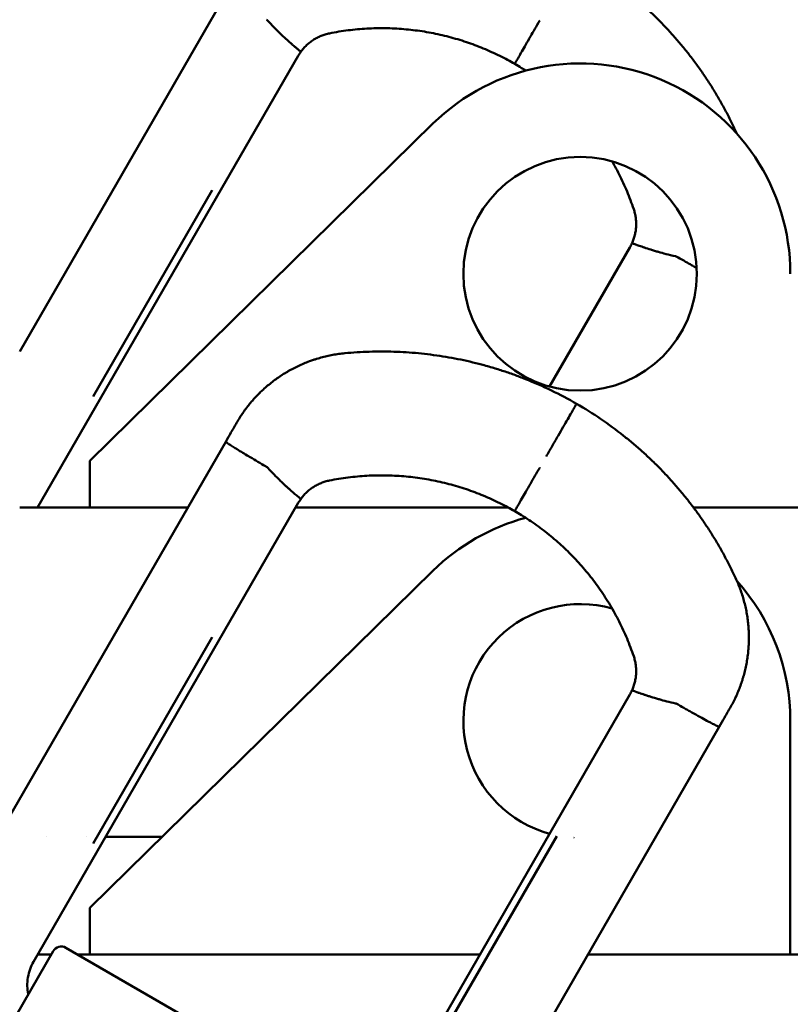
# Model space of a CAD drawing. Header units: millimetres. Extents: x -428974 to 63075, y -12164 to 49045.
# Tile 60 of 131: x 52984 to 53149, y 18058 to 18269. Entities that reach past the tile are written whole.
import ezdxf

# ---------------------------------------------------------------- set-up
doc = ezdxf.new("R2010")
doc.units = ezdxf.units.MM
doc.header["$LTSCALE"] = 75
doc.layers.add('Dimension (ISO)', color=7, linetype='Continuous', lineweight=25)
doc.layers.add('Visible (ISO)', color=7, linetype='Continuous', lineweight=50)
doc.styles.add('Note Text (ISO)', font='tahoma.ttf')
doc.dimstyles.new('Default (ISO)', dxfattribs={"dimscale": 75, "dimtxt": 2, "dimasz": 2.5, "dimexe": 3.175, "dimexo": 0, "dimgap": 0.762, "dimtad": 1, "dimrnd": 1e-08, "dimtxsty": 'Note Text (ISO)', "dimcen": 0.09, "dimdle": 10, "dimclrd": 256, "dimclre": 256, "dimclrt": 256, "dimazin": 2, "dimtfac": 1, "dimtmove": 0, "dimatfit": 3, "dimfxl": 1, "dimtolj": 1, "dimtzin": 0, "dimlwd": -1, "dimlwe": -1, "dimarcsym": 0})

# ---------------------------------------------------------------- blocks, each defined once
blk = doc.blocks.new('*D13')
at = {"layer": 'Defpoints', "color": 0, "transparency": 16777216}
for p in [(50855.16, 18113.98), (56763.04, 15403.44)]:
    blk.add_point(p, dxfattribs=at)
at = {"layer": 'Dimension (ISO)', "transparency": 16777216}
for p, q in [((50855.16, 18113.98), (47047.22, 19861.06)), ((56592.62, 15481.63), (51025.58, 18035.79))]:
    blk.add_line(p, q, dxfattribs=at)
for points in [[(51038.61, 18064.19), (51012.55, 18007.38), (50855.16, 18113.98)], [(56605.65, 15510.03), (56579.59, 15453.23), (56763.04, 15403.44)]]:
    blk.add_solid(points, dxfattribs=at)
at = {"layer": 'Dimension (ISO)', "transparency": 16777216, "insert": (47312.2, 20301.55), "char_height": 150, "attachment_point": 1, "rotation": 335.3543, "style": 'Note Text (ISO)'}
blk.add_mtext('\\A1;\\fTahoma|b0|i0;\\H149.0446;∅6500\\P\\fTahoma|b0|i0;\\H149.0446;Up to Ø7000mm tower section', dxfattribs=at)

msp = doc.modelspace()

# ---------------------------------------------------------------- linework, layer by layer
at = {"layer": 'Visible (ISO)'}
for p, q in [((53028.2034, 18273.9836), (52984.0992, 18197.5928)), ((53043.7374, 18260.8892), (52987.9445, 18164.253)), ((52999.0992, 18174.253), (53072.5787, 18246.3694)), ((53025.3166, 18232.141), (52999.8325, 18188.0002)), ((53025.3296, 18232.1634), (53025.3166, 18232.141)), ((53097.5653, 18190.122), (53114.7515, 18219.8892)), ((53124.8268, 18217.8907), (53125.0654, 18217.7529)), ((52964.0034, 18067.1119), (53028.2034, 18178.3096)), ((52999.0992, 18164.253), (52999.0992, 18174.253)), ((53036.969, 18172.9414), (53036.7303, 18173.0792)), ((53020.0878, 18164.253), (52984.0992, 18164.253)), ((52987.0739, 18067.0712), (53043.7374, 18165.2152)), ((53088.7064, 18164.253), (53043.1819, 18164.253)), ((54489.8414, 18164.253), (53128.357, 18164.253)), ((52999.0992, 18078.5791), (53072.5787, 18150.6954)), ((53025.3166, 18136.467), (52999.8325, 18092.3263)), ((53025.3296, 18136.4895), (53025.3166, 18136.467)), ((53114.7515, 18124.2152), (53058.0879, 18026.0712)), ((53125.0654, 18122.079), (53124.8268, 18122.2167)), ((53149.0992, 18118.5791), (53149.0992, 18068.5791)), ((53133.8585, 18117.3096), (53069.6585, 18006.1119)), ((52989.8001, 18093.753), (52989.7998, 18093.753)), ((52998.3091, 18093.753), (52998.3091, 18093.753)), ((53014.56, 18093.753), (53002.4787, 18093.753)), ((53073.5802, 18049.748), (53099.0781, 18093.9109)), ((52999.0992, 18068.5791), (52999.0992, 18078.5791)), ((52977.2572, 18045.0682), (52991.2572, 18069.3169)), ((53057.2091, 18033.5489), (52993.9892, 18070.0489)), ((52987.9445, 18068.5791), (52990.8312, 18068.5791)), ((52996.5351, 18068.5791), (53082.6299, 18068.5791)), ((53105.7239, 18068.5791), (54512.4744, 18068.5791))]:
    msp.add_line(p, q, dxfattribs=at)
msp.add_circle((53104.0992, 18214.253), 25, dxfattribs=at)
for centre, radius, start, end in [((53052.3976, 18255.8892), 10, 144.412733, 150.000171), ((53104.0992, 18214.253), 45, 0, 134.463569), ((53106.0912, 18224.8892), 10, 329.999829, 335.587267), ((53052.3976, 18160.2153), 10, 144.412733, 150.000171), ((53104.0992, 18118.5791), 45, 105.012247, 134.463569), ((53104.0992, 18118.5791), 45, 0, 41.817601), ((53104.0992, 18118.5791), 25, 74.113269, 254.849631), ((53106.0912, 18129.2153), 10, 329.999829, 335.587267), ((53104.1076, 18118.5795), 24.9916, 2.830228, 2.830317), ((53104.0995, 18118.5845), 25.0054, 266.882614, 266.882651), ((52992.9892, 18068.3169), 2, 60, 150.000017)]:
    msp.add_arc(centre, radius, start, end, dxfattribs=at)
for centre, major_axis, ratio, start_param, end_param in [((52987.648, 18208.8624), (-49.4664, -59.6519), 0.11564205, 3.12430599, 3.16128366), ((53095.9566, 18140.4666), (-28.7098, -77.4995), 0.11197994, 3.12251463, 3.15832103), ((52987.648, 18113.1885), (49.4664, 59.6519), 0.11564205, 6.26589864, 6.30287631), ((53095.9567, 18044.7928), (28.7098, 77.4993), 0.11198004, 6.2641073, 6.2999137)]:
    msp.add_ellipse(centre, major_axis=major_axis, ratio=ratio, start_param=start_param, end_param=end_param, dxfattribs=at)
for points, knots in [([(53137.5089, 18244.5398), (53137.1423, 18245.3408), (53136.7646, 18246.1328), (53136.3761, 18246.9155), (53135.9845, 18247.7046), (53135.582, 18248.4842), (53135.1692, 18249.2541), (53134.7529, 18250.0304), (53134.3261, 18250.7969), (53133.8893, 18251.5532), (53133.4489, 18252.316), (53132.9982, 18253.0684), (53132.5379, 18253.8105), (53132.0737, 18254.5589), (53131.5996, 18255.2966), (53131.1164, 18256.0236), (53130.6288, 18256.7569), (53130.1319, 18257.4792), (53129.6262, 18258.1903), (53129.1159, 18258.9077), (53128.5966, 18259.6138), (53128.0689, 18260.3084), (53127.5364, 18261.0093), (53126.9953, 18261.6985), (53126.4462, 18262.3759), (53125.892, 18263.0596), (53125.3297, 18263.7312), (53124.7599, 18264.3906), (53124.1846, 18265.0564), (53123.6016, 18265.7097), (53123.0115, 18266.3506), (53122.4157, 18266.9978), (53121.8127, 18267.6323), (53121.2031, 18268.254), (53120.9285, 18268.534), (53120.6526, 18268.8115), (53120.3754, 18269.0864), (53120.031, 18269.4279), (53119.6847, 18269.7654), (53119.3365, 18270.0988), (53118.7016, 18270.707), (53118.0604, 18271.3018), (53117.4136, 18271.8834), (53116.7601, 18272.4711), (53116.1008, 18273.0453), (53115.4364, 18273.606), (53114.7639, 18274.1736), (53114.0861, 18274.7274), (53113.4037, 18275.2676)], [0.000000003, 0.000000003, 0.000000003, 0.000000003, 0.062612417, 0.062612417, 0.062612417, 0.12573098, 0.12573098, 0.12573098, 0.189370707, 0.189370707, 0.189370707, 0.253546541, 0.253546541, 0.253546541, 0.318274, 0.318274, 0.318274, 0.383569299, 0.383569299, 0.383569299, 0.449449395, 0.449449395, 0.449449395, 0.51593204, 0.51593204, 0.51593204, 0.583035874, 0.583035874, 0.583035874, 0.650780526, 0.650780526, 0.650780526, 0.71918672, 0.71918672, 0.71918672, 0.750000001, 0.750000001, 0.750000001, 0.788276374, 0.788276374, 0.788276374, 0.858072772, 0.858072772, 0.858072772, 0.928600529, 0.928600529, 0.928600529, 1, 1, 1, 1]), ([(53044.2653, 18261.7086), (53044.2665, 18261.7103), (53044.2671, 18261.7126), (53044.2665, 18261.716), (53044.2656, 18261.7215), (53044.2617, 18261.7295), (53044.2521, 18261.7424), (53044.2442, 18261.7528), (53044.2326, 18261.7664), (53044.2152, 18261.7845), (53044.2066, 18261.7936), (53044.1965, 18261.8038), (53044.1847, 18261.8153), (53044.1788, 18261.821), (53044.1725, 18261.8271), (53044.1657, 18261.8335), (53044.1623, 18261.8368), (53044.1588, 18261.8401), (53044.1552, 18261.8435), (53044.1516, 18261.8469), (53044.1476, 18261.8506), (53044.144, 18261.854), (53044.0864, 18261.9077), (53044.0154, 18261.9702), (53043.9434, 18262.0327), (53043.9074, 18262.064), (53043.871, 18262.0953), (53043.8355, 18262.1257), (53043.8177, 18262.1409), (53043.8002, 18262.1559), (53043.783, 18262.1706), (53043.7744, 18262.178), (53043.7659, 18262.1853), (53043.7575, 18262.1924), (53043.7533, 18262.196), (53043.7491, 18262.1996), (53043.7449, 18262.2032), (53043.7428, 18262.2049), (53043.7408, 18262.2067), (53043.7387, 18262.2085), (53043.7377, 18262.2093), (53043.7366, 18262.2102), (53043.7356, 18262.2111), (53043.7346, 18262.212), (53043.734, 18262.2124), (53043.7325, 18262.2137), (53043.602, 18262.3251), (53043.4518, 18262.4526), (53043.2867, 18262.5935), (53043.2041, 18262.6639), (53043.1178, 18262.7377), (53043.0283, 18262.8144), (53042.8939, 18262.9296), (53042.7523, 18263.0514), (53042.6053, 18263.1789), (53042.5318, 18263.2426), (53042.4569, 18263.3078), (53042.3809, 18263.3742), (53042.3429, 18263.4074), (53042.3046, 18263.4409), (53042.266, 18263.4747), (53042.2467, 18263.4916), (53042.2274, 18263.5086), (53042.208, 18263.5257), (53042.1886, 18263.5427), (53042.1702, 18263.5589), (53042.1496, 18263.5771), (53041.8191, 18263.8681), (53041.456, 18264.193), (53041.0673, 18264.5495), (53040.6786, 18264.9061), (53040.2634, 18265.2951), (53039.8337, 18265.7103), (53039.7976, 18265.7451), (53039.7614, 18265.7801), (53039.7252, 18265.8153), (53038.8989, 18266.6176), (53038.0407, 18267.4965), (53037.2262, 18268.4065)], [0, 0, 0, 0, 0.02409248, 0.02409248, 0.02409248, 0.0625, 0.0625, 0.0625, 0.09375, 0.09375, 0.09375, 0.109375, 0.109375, 0.109375, 0.1171875, 0.1171875, 0.1171875, 0.12109375, 0.12109375, 0.12109375, 0.125, 0.125, 0.125, 0.1875, 0.1875, 0.1875, 0.21875, 0.21875, 0.21875, 0.234375, 0.234375, 0.234375, 0.2421875, 0.2421875, 0.2421875, 0.24609375, 0.24609375, 0.24609375, 0.24804687, 0.24804687, 0.24804687, 0.24902344, 0.24902344, 0.24902344, 0.25, 0.25, 0.25, 0.33333355, 0.33333355, 0.33333355, 0.375, 0.375, 0.375, 0.4375, 0.4375, 0.4375, 0.46875, 0.46875, 0.46875, 0.484375, 0.484375, 0.484375, 0.4921875, 0.4921875, 0.4921875, 0.5, 0.5, 0.5, 0.625, 0.625, 0.625, 0.75, 0.75, 0.75, 0.76049688, 0.76049688, 0.76049688, 1, 1, 1, 1]), ([(53095.4541, 18268.4651), (53095.448, 18268.4546), (53095.4419, 18268.4441), (53095.4359, 18268.4336), (53094.7479, 18267.242), (53094.078, 18266.0817), (53093.4557, 18265.0039), (53092.7613, 18263.8011), (53092.1386, 18262.7226), (53091.6219, 18261.8276), (53091.1064, 18260.9348), (53090.7061, 18260.2414), (53090.4427, 18259.7852), (53090.3202, 18259.573), (53090.2281, 18259.4134), (53090.1674, 18259.3084), (53090.1382, 18259.2578), (53090.1164, 18259.22), (53090.102, 18259.195), (53090.0949, 18259.1828), (53090.0896, 18259.1736), (53090.0861, 18259.1675), (53090.0844, 18259.1645), (53090.0831, 18259.1623), (53090.0822, 18259.1608), (53090.0818, 18259.16), (53090.0814, 18259.1595), (53090.0812, 18259.1591), (53090.0811, 18259.1589), (53090.081, 18259.1588), (53090.081, 18259.1587), (53090.0809, 18259.1585), (53090.0809, 18259.1585), (53090.0809, 18259.1585)], [-0.104268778, -0.104268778, -0.104268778, -0.104268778, -0.104053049, -0.104053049, -0.104053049, -0.079563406, -0.079563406, -0.079563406, -0.052234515, -0.052234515, -0.052234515, -0.024972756, -0.024972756, -0.024972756, -0.012289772, -0.012289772, -0.012289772, -0.00618042, -0.00618042, -0.00618042, -0.003190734, -0.003190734, -0.003190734, -0.001712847, -0.001712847, -0.001712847, -0.000978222, -0.000978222, -0.000978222, -0.000611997, -0.000611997, -0.000611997, -0.000000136, -0.000000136, -0.000000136, -0.000000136]), ([(53044.2653, 18261.7086), (53044.2705, 18261.7158), (53044.3671, 18261.8504), (53044.5615, 18262.1076), (53044.862, 18262.4685), (53045.1787, 18262.8146), (53045.511, 18263.145), (53045.8579, 18263.4592), (53046.2187, 18263.7564), (53046.5925, 18264.0362), (53046.9788, 18264.298), (53047.377, 18264.5417), (53047.7867, 18264.7669), (53048.2074, 18264.973), (53048.6382, 18265.1596), (53049.0782, 18265.3261), (53049.5263, 18265.472), (53049.9818, 18265.5969), (53050.2892, 18265.6657), (53050.4438, 18265.6965)], [0, 0, 0, 0, 0.00350086, 0.06548302, 0.1274563, 0.18941628, 0.25137328, 0.31331762, 0.37525004, 0.43716672, 0.49906551, 0.56105341, 0.62322543, 0.68557478, 0.74810255, 0.81080819, 0.8736922, 0.93675526, 1, 1, 1, 1]), ([(53050.4438, 18265.6965), (53051.1033, 18265.8279), (53051.7649, 18265.9476), (53053.0902, 18266.1632), (53054.4161, 18266.3549), (53056.4102, 18266.5719), (53058.405, 18266.7182), (53060.3982, 18266.7944), (53062.3874, 18266.8009), (53064.3703, 18266.7383), (53066.3445, 18266.6071), (53068.3079, 18266.4082), (53070.258, 18266.1422), (53072.1929, 18265.81), (53074.1102, 18265.4125), (53076.008, 18264.9506), (53077.8843, 18264.4253), (53079.737, 18263.8378), (53081.5642, 18263.1891), (53083.3641, 18262.4803), (53085.1348, 18261.7128), (53086.8745, 18260.8878), (53088.0132, 18260.3), (53089.0826, 18259.7249), (53089.584, 18259.4454), (53090.0809, 18259.1585)], [0.000000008, 0.000000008, 0.000000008, 0.000000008, 0.048709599, 0.048709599, 0.097316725, 0.145815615, 0.194214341, 0.242516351, 0.290726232, 0.338847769, 0.386884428, 0.434839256, 0.482714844, 0.530513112, 0.578236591, 0.625888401, 0.67347137, 0.720987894, 0.768439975, 0.815829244, 0.863157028, 0.910423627, 0.957632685, 0.957632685, 1, 1, 1, 1]), ([(53090.0809, 18259.1585), (53090.5778, 18258.8717), (53091.0706, 18258.5771), (53091.8553, 18258.0919), (53092.15, 18257.9059), (53092.443, 18257.7172)], [0, 0, 0, 0, 0.0423673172, 0.0423673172, 0.0680655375, 0.0680655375, 0.0680655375, 0.0680655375]), ([(53110.9426, 18238.2982), (53111.1401, 18237.9562), (53111.6603, 18237.0333), (53112.4657, 18235.5063), (53113.3364, 18233.7055), (53114.1455, 18231.87), (53114.6424, 18230.626), (53115.1184, 18229.3704), (53115.3455, 18228.7376), (53115.5615, 18228.1007)], [0.728762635, 0.728762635, 0.728762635, 0.728762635, 0.757483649, 0.80578566, 0.854184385, 0.902683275, 0.951290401, 0.951290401, 0.999999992, 0.999999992, 0.999999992, 0.999999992]), ([(53115.5615, 18228.1007), (53115.6121, 18227.9515), (53115.7062, 18227.6509), (53115.8258, 18227.194), (53115.9235, 18226.7329), (53115.9993, 18226.2687), (53116.0531, 18225.8023), (53116.0849, 18225.3349), (53116.0948, 18224.8674), (53116.0829, 18224.4007), (53116.0493, 18223.9353), (53115.9939, 18223.4717), (53115.9169, 18223.0106), (53115.8183, 18222.5531), (53115.6982, 18222.1001), (53115.5569, 18221.6528), (53115.3946, 18221.2121), (53115.2691, 18220.9152), (53115.2008, 18220.7642), (53115.1971, 18220.7561)], [0, 0, 0, 0, 0.06324474, 0.1263078, 0.18919181, 0.25189745, 0.31442522, 0.37677457, 0.43894659, 0.50093449, 0.56283328, 0.62474996, 0.68668238, 0.74862672, 0.81058372, 0.8725437, 0.93451698, 0.99649914, 1, 1, 1, 1]), ([(53115.1971, 18220.7561), (53115.1994, 18220.7611), (53115.2073, 18220.7649), (53115.2331, 18220.7618), (53115.246, 18220.7602), (53115.2634, 18220.7569), (53115.2877, 18220.7509), (53115.2998, 18220.7479), (53115.3137, 18220.7442), (53115.3295, 18220.7397), (53115.3375, 18220.7375), (53115.3459, 18220.7351), (53115.3549, 18220.7324), (53115.3594, 18220.7311), (53115.3641, 18220.7297), (53115.3689, 18220.7283), (53115.3736, 18220.7268), (53115.379, 18220.7252), (53115.3836, 18220.7238), (53115.4585, 18220.7008), (53115.5482, 18220.6705), (53115.6388, 18220.6392), (53115.684, 18220.6236), (53115.7295, 18220.6077), (53115.7737, 18220.5922), (53115.7958, 18220.5844), (53115.8176, 18220.5767), (53115.8388, 18220.5692), (53115.8495, 18220.5655), (53115.86, 18220.5618), (53115.8703, 18220.5581), (53115.8755, 18220.5563), (53115.8807, 18220.5545), (53115.8858, 18220.5526), (53115.8883, 18220.5517), (53115.8909, 18220.5508), (53115.8934, 18220.5499), (53115.8947, 18220.5495), (53115.8959, 18220.549), (53115.8972, 18220.5486), (53115.8985, 18220.5482), (53115.8991, 18220.5479), (53115.901, 18220.5473), (53116.1371, 18220.4635), (53116.4289, 18220.3585), (53116.7628, 18220.2408), (53116.9298, 18220.182), (53117.1073, 18220.12), (53117.2931, 18220.0559), (53117.386, 18220.0238), (53117.4809, 18219.9912), (53117.5777, 18219.9582), (53117.6261, 18219.9417), (53117.6749, 18219.9251), (53117.7242, 18219.9084), (53117.7488, 18219.9), (53117.7735, 18219.8917), (53117.7983, 18219.8833), (53117.8232, 18219.8749), (53117.8488, 18219.8662), (53117.8731, 18219.858), (53118.2615, 18219.7271), (53118.7076, 18219.58), (53119.2106, 18219.4213), (53119.462, 18219.3419), (53119.7275, 18219.2598), (53120.006, 18219.1757), (53120.1452, 18219.1337), (53120.2877, 18219.0912), (53120.4332, 18219.0484), (53120.5059, 18219.027), (53120.5794, 18219.0055), (53120.6536, 18218.9839), (53120.6907, 18218.9731), (53120.728, 18218.9623), (53120.7655, 18218.9515), (53120.7843, 18218.9461), (53120.803, 18218.9407), (53120.8219, 18218.9353), (53120.8313, 18218.9326), (53120.8407, 18218.9299), (53120.8501, 18218.9271), (53120.8549, 18218.9258), (53120.8596, 18218.9244), (53120.8643, 18218.9231), (53120.869, 18218.9217), (53120.8749, 18218.9201), (53120.8785, 18218.919), (53121.3397, 18218.7869), (53121.8805, 18218.6373), (53122.4928, 18218.4809), (53123.1052, 18218.3245), (53123.7893, 18218.1615), (53124.5172, 18218.0091)], [0, 0, 0, 0, 0.0625, 0.0625, 0.0625, 0.09375, 0.09375, 0.09375, 0.109375, 0.109375, 0.109375, 0.1171875, 0.1171875, 0.1171875, 0.12109375, 0.12109375, 0.12109375, 0.125, 0.125, 0.125, 0.1875, 0.1875, 0.1875, 0.21875, 0.21875, 0.21875, 0.234375, 0.234375, 0.234375, 0.2421875, 0.2421875, 0.2421875, 0.24609375, 0.24609375, 0.24609375, 0.248046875, 0.248046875, 0.248046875, 0.249023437, 0.249023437, 0.249023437, 0.25, 0.25, 0.25, 0.375, 0.375, 0.375, 0.4375, 0.4375, 0.4375, 0.46875, 0.46875, 0.46875, 0.484375, 0.484375, 0.484375, 0.4921875, 0.4921875, 0.4921875, 0.5, 0.5, 0.5, 0.625, 0.625, 0.625, 0.6875, 0.6875, 0.6875, 0.71875, 0.71875, 0.71875, 0.734375, 0.734375, 0.734375, 0.7421875, 0.7421875, 0.7421875, 0.74609375, 0.74609375, 0.74609375, 0.748046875, 0.748046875, 0.748046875, 0.749023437, 0.749023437, 0.749023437, 0.75, 0.75, 0.75, 0.875, 0.875, 0.875, 1, 1, 1, 1]), ([(53125.0654, 18217.7529), (53125.5832, 18217.454), (53126.1283, 18217.1415), (53126.6886, 18216.8232), (53127.1088, 18216.5845), (53127.5374, 18216.3426), (53127.9665, 18216.1021), (53128.038, 18216.062), (53128.1095, 18216.022), (53128.181, 18215.982), (53128.2167, 18215.962), (53128.2524, 18215.9421), (53128.2882, 18215.9221), (53128.306, 18215.9121), (53128.3239, 18215.9022), (53128.3417, 18215.8922), (53128.3507, 18215.8872), (53128.3596, 18215.8822), (53128.3685, 18215.8772), (53128.373, 18215.8748), (53128.3774, 18215.8723), (53128.3819, 18215.8698), (53128.3864, 18215.8673), (53128.3917, 18215.8643), (53128.3953, 18215.8623), (53128.6147, 18215.7399), (53128.8404, 18215.6144), (53129.0697, 18215.4874)], [0, 0, 0, 0, 0.125, 0.125, 0.125, 0.21875, 0.21875, 0.21875, 0.234375, 0.234375, 0.234375, 0.2421875, 0.2421875, 0.2421875, 0.24609375, 0.24609375, 0.24609375, 0.248046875, 0.248046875, 0.248046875, 0.249023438, 0.249023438, 0.249023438, 0.25, 0.25, 0.25, 0.310679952, 0.310679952, 0.310679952, 0.310679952]), ([(53092.3703, 18191.7373), (53091.5614, 18192.0581), (53090.7429, 18192.3682), (53089.915, 18192.6668), (53089.0972, 18192.9618), (53088.2704, 18193.2457), (53087.4346, 18193.5178), (53086.6075, 18193.7871), (53085.7718, 18194.045), (53084.9277, 18194.2908), (53084.4646, 18194.4257), (53083.9989, 18194.5569), (53083.5308, 18194.6845), (53083.1543, 18194.787), (53082.7763, 18194.8872), (53082.3967, 18194.9849), (53081.5534, 18195.202), (53080.7025, 18195.407), (53079.8441, 18195.5994), (53078.994, 18195.7899), (53078.1367, 18195.9681), (53077.2725, 18196.1335), (53076.4165, 18196.2973), (53075.5537, 18196.4484), (53074.6845, 18196.5865), (53073.8234, 18196.7234), (53072.956, 18196.8474), (53072.0827, 18196.9581), (53071.2173, 18197.0678), (53070.3462, 18197.1645), (53069.4697, 18197.2476), (53068.601, 18197.3301), (53067.727, 18197.3993), (53066.8482, 18197.4548), (53065.977, 18197.5099), (53065.1011, 18197.5515), (53064.2208, 18197.5794), (53063.3481, 18197.607), (53062.4711, 18197.621), (53061.5903, 18197.6211), (53060.7169, 18197.6212), (53059.8397, 18197.6076), (53058.9593, 18197.58), (53058.0861, 18197.5525), (53057.2097, 18197.5113), (53056.3306, 18197.4559), (53055.4585, 18197.401), (53054.5837, 18197.3321), (53053.7067, 18197.249)], [0, 0, 0, 0, 0.07139293, 0.07139293, 0.07139293, 0.141915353, 0.141915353, 0.141915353, 0.211707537, 0.211707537, 0.211707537, 0.249999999, 0.249999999, 0.249999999, 0.280794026, 0.280794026, 0.280794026, 0.349198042, 0.349198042, 0.349198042, 0.416941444, 0.416941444, 0.416941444, 0.4840449, 0.4840449, 0.4840449, 0.550527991, 0.550527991, 0.550527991, 0.616409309, 0.616409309, 0.616409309, 0.681706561, 0.681706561, 0.681706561, 0.746436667, 0.746436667, 0.746436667, 0.810615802, 0.810615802, 0.810615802, 0.874259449, 0.874259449, 0.874259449, 0.937382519, 0.937382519, 0.937382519, 0.999999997, 0.999999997, 0.999999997, 0.999999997]), ([(53053.7067, 18197.249), (53053.2793, 18197.2085), (53052.8489, 18197.1585), (53052.416, 18197.0985), (53051.9906, 18197.0395), (53051.5628, 18196.9709), (53051.1331, 18196.8922), (53050.7105, 18196.8149), (53050.2861, 18196.7278), (53049.8604, 18196.6306), (53049.4414, 18196.535), (53049.0212, 18196.4296), (53048.6002, 18196.3141), (53048.1857, 18196.2004), (53047.7704, 18196.077), (53047.355, 18195.9434), (53047.2412, 18195.9068), (53047.1274, 18195.8695), (53047.0136, 18195.8314), (53046.7181, 18195.7325), (53046.4224, 18195.6284), (53046.127, 18195.5191), (53045.7237, 18195.3699), (53045.3207, 18195.211), (53044.9186, 18195.0421), (53044.5221, 18194.8756), (53044.1264, 18194.6993), (53043.7321, 18194.5132), (53043.343, 18194.3296), (53042.9553, 18194.1364), (53042.5695, 18193.9335), (53042.3679, 18193.8274), (53042.1668, 18193.7187), (53041.9663, 18193.6073), (53041.7881, 18193.5083), (53041.6104, 18193.4072), (53041.4332, 18193.304), (53041.3359, 18193.2473), (53041.2388, 18193.19), (53041.1418, 18193.132), (53041.005, 18193.0502), (53040.8685, 18192.9671), (53040.7324, 18192.8828), (53040.6644, 18192.8406), (53040.5964, 18192.7981), (53040.5286, 18192.7553), (53040.4946, 18192.7339), (53040.4607, 18192.7124), (53040.4268, 18192.6909), (53040.4014, 18192.6747), (53040.376, 18192.6585), (53040.3507, 18192.6422), (53040.3422, 18192.6368), (53040.3321, 18192.6303), (53040.3253, 18192.6259), (53039.971, 18192.3984), (53039.6114, 18192.157), (53039.2477, 18191.9005), (53038.9027, 18191.6572), (53038.5539, 18191.4004), (53038.2026, 18191.1292), (53037.8676, 18190.8705), (53037.5303, 18190.5988), (53037.1918, 18190.3133), (53036.8677, 18190.0399), (53036.5425, 18189.7538), (53036.2173, 18189.4544), (53035.9854, 18189.2409), (53035.7535, 18189.0207), (53035.522, 18188.7935), (53035.4416, 18188.7146), (53035.3612, 18188.6348), (53035.2809, 18188.5542), (53035.2454, 18188.5185), (53035.2098, 18188.4826), (53035.1743, 18188.4466), (53035.1164, 18188.3879), (53035.0586, 18188.3287), (53035.0008, 18188.2692), (53034.9719, 18188.2394), (53034.943, 18188.2095), (53034.9141, 18188.1794), (53034.8997, 18188.1644), (53034.8853, 18188.1494), (53034.8708, 18188.1343), (53034.8582, 18188.1212), (53034.8456, 18188.108), (53034.833, 18188.0947), (53034.823, 18188.0843), (53034.822, 18188.0832), (53034.8181, 18188.0791), (53034.6979, 18187.953), (53034.5527, 18187.7986), (53034.3843, 18187.6142), (53034.144, 18187.3511), (53033.8564, 18187.0272), (53033.5293, 18186.6363), (53033.2799, 18186.3383), (53033.0076, 18186.0013), (53032.7173, 18185.6223), (53032.4731, 18185.3034), (53032.2161, 18184.9546), (53031.95, 18184.574), (53031.9394, 18184.5588), (53031.9288, 18184.5436), (53031.9181, 18184.5283), (53031.6939, 18184.2063), (53031.4633, 18183.8618), (53031.2288, 18183.4935), (53031.0068, 18183.1448), (53030.7814, 18182.7749), (53030.555, 18182.3827)], [0, 0, 0, 0, 0.04907835, 0.04907835, 0.04907835, 0.09731442, 0.09731442, 0.09731442, 0.1447545, 0.1447545, 0.1447545, 0.19144047, 0.19144047, 0.19144047, 0.23741083, 0.23741083, 0.23741083, 0.25, 0.25, 0.25, 0.28270087, 0.28270087, 0.28270087, 0.32734311, 0.32734311, 0.32734311, 0.37136749, 0.37136749, 0.37136749, 0.41480167, 0.41480167, 0.41480167, 0.4375, 0.4375, 0.4375, 0.45767119, 0.45767119, 0.45767119, 0.46875, 0.46875, 0.46875, 0.484375, 0.484375, 0.484375, 0.4921875, 0.4921875, 0.4921875, 0.49609375, 0.49609375, 0.49609375, 0.49902344, 0.49902344, 0.49902344, 0.5, 0.5, 0.5, 0.55042896, 0.55042896, 0.55042896, 0.59826998, 0.59826998, 0.59826998, 0.64389218, 0.64389218, 0.64389218, 0.68758482, 0.68758482, 0.68758482, 0.71875, 0.71875, 0.71875, 0.72957935, 0.72957935, 0.72957935, 0.734375, 0.734375, 0.734375, 0.7421875, 0.7421875, 0.7421875, 0.74609375, 0.74609375, 0.74609375, 0.74804688, 0.74804688, 0.74804688, 0.74975586, 0.74975586, 0.74975586, 0.75110179, 0.75110179, 0.75110179, 0.79282575, 0.79282575, 0.79282575, 0.85237484, 0.85237484, 0.85237484, 0.89777805, 0.89777805, 0.89777805, 0.93597671, 0.93597671, 0.93597671, 0.9375, 0.9375, 0.9375, 0.96960472, 0.96960472, 0.96960472, 1, 1, 1, 1]), ([(53103.3309, 18186.4343), (53103.3309, 18186.4343), (53103.3311, 18186.4346), (53103.3291, 18186.4311), (53103.3279, 18186.429), (53103.3261, 18186.4259), (53103.3236, 18186.4217), (53103.3187, 18186.4131), (53103.3113, 18186.4002), (53103.3013, 18186.383), (53103.2809, 18186.3476), (53103.25, 18186.294), (53103.2086, 18186.2224), (53103.1221, 18186.0726), (53102.9904, 18185.8445), (53102.8156, 18185.5417), (53102.4898, 18184.9774), (53102.0187, 18184.1615), (53101.4283, 18183.1388), (53100.8377, 18182.1159), (53100.1388, 18180.9053), (53099.3697, 18179.5733), (53098.9569, 18178.8583), (53098.5272, 18178.1139), (53098.0872, 18177.352), (53097.6735, 18176.6354), (53097.2528, 18175.9067), (53096.8312, 18175.1764)], [0.000000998, 0.000000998, 0.000000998, 0.000000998, 0.003096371, 0.003096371, 0.003096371, 0.004963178, 0.004963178, 0.004963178, 0.008748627, 0.008748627, 0.008748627, 0.016518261, 0.016518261, 0.016518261, 0.032762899, 0.032762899, 0.032762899, 0.063042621, 0.063042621, 0.063042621, 0.0933262, 0.0933262, 0.0933262, 0.109580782, 0.109580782, 0.109580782, 0.124868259, 0.124868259, 0.124868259, 0.124868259]), ([(53030.555, 18182.3827), (53030.2411, 18181.8389), (53029.8331, 18181.1323), (53029.331, 18180.2626), (53028.9968, 18179.6839), (53028.621, 18179.0329), (53028.2034, 18178.3096)], [0, 0, 0, 0, 0.60040691, 0.60040691, 0.60040691, 1, 1, 1, 1]), ([(53137.5089, 18148.8659), (53137.1423, 18149.6668), (53136.7646, 18150.4589), (53136.3761, 18151.2416), (53135.9845, 18152.0306), (53135.582, 18152.8102), (53135.1692, 18153.5802), (53134.7529, 18154.3565), (53134.3261, 18155.1229), (53133.8893, 18155.8793), (53133.4489, 18156.642), (53132.9982, 18157.3945), (53132.5379, 18158.1365), (53132.0737, 18158.8849), (53131.5996, 18159.6227), (53131.1164, 18160.3496), (53130.6288, 18161.0829), (53130.1319, 18161.8052), (53129.6262, 18162.5163), (53129.1159, 18163.2338), (53128.5966, 18163.9399), (53128.0689, 18164.6344), (53127.5364, 18165.3354), (53126.9953, 18166.0246), (53126.4462, 18166.7019), (53125.892, 18167.3856), (53125.3297, 18168.0572), (53124.7599, 18168.7167), (53124.1846, 18169.3824), (53123.6016, 18170.0358), (53123.0115, 18170.6767), (53122.4157, 18171.3238), (53121.8127, 18171.9583), (53121.2031, 18172.58), (53120.9285, 18172.8601), (53120.6526, 18173.1375), (53120.3754, 18173.4124), (53120.031, 18173.7539), (53119.6847, 18174.0914), (53119.3365, 18174.4249), (53118.7016, 18175.033), (53118.0604, 18175.6278), (53117.4136, 18176.2095), (53116.7601, 18176.7972), (53116.1008, 18177.3713), (53115.4364, 18177.932), (53114.7639, 18178.4997), (53114.0861, 18179.0535), (53113.4037, 18179.5936)], [0, 0, 0, 0, 0.06261246, 0.06261246, 0.06261246, 0.12573108, 0.12573108, 0.12573108, 0.18937084, 0.18937084, 0.18937084, 0.25354671, 0.25354671, 0.25354671, 0.3182742, 0.3182742, 0.3182742, 0.38356952, 0.38356952, 0.38356952, 0.44944963, 0.44944963, 0.44944963, 0.51593228, 0.51593228, 0.51593228, 0.58303611, 0.58303611, 0.58303611, 0.65078075, 0.65078075, 0.65078075, 0.71918692, 0.71918692, 0.71918692, 0.75, 0.75, 0.75, 0.78827654, 0.78827654, 0.78827654, 0.8580729, 0.8580729, 0.8580729, 0.9286006, 0.9286006, 0.9286006, 1, 1, 1, 1]), ([(53028.2034, 18178.3096), (53028.2024, 18178.3078), (53028.1992, 18178.3062), (53028.2128, 18178.2923), (53028.2229, 18178.282), (53028.2428, 18178.2644), (53028.2919, 18178.2274), (53028.3001, 18178.2212), (53028.3091, 18178.2145), (53028.319, 18178.2071), (53028.324, 18178.2035), (53028.3292, 18178.1996), (53028.3347, 18178.1956), (53028.3375, 18178.1936), (53028.3403, 18178.1916), (53028.3431, 18178.1895), (53028.3446, 18178.1884), (53028.346, 18178.1874), (53028.3475, 18178.1863), (53028.3482, 18178.1858), (53028.349, 18178.1852), (53028.3497, 18178.1847), (53028.3504, 18178.1842), (53028.3515, 18178.1834), (53028.3519, 18178.1831), (53028.428, 18178.1279), (53028.5347, 18178.054), (53028.6734, 18177.961), (53028.6965, 18177.9455), (53028.7205, 18177.9295), (53028.7454, 18177.913), (53028.7579, 18177.9047), (53028.7706, 18177.8963), (53028.7835, 18177.8878), (53028.7899, 18177.8835), (53028.7964, 18177.8792), (53028.803, 18177.8749), (53028.8063, 18177.8727), (53028.8095, 18177.8705), (53028.8129, 18177.8683), (53028.8153, 18177.8667), (53028.8178, 18177.8651), (53028.8203, 18177.8634), (53028.8262, 18177.8596), (53028.8264, 18177.8594), (53028.8288, 18177.8578), (53028.9042, 18177.8082), (53029.0672, 18177.7005), (53029.4274, 18177.4707), (53029.4538, 18177.4538), (53029.4814, 18177.4363), (53029.5101, 18177.418), (53029.5245, 18177.4089), (53029.5391, 18177.3996), (53029.5541, 18177.3901), (53029.5615, 18177.3853), (53029.5691, 18177.3805), (53029.5767, 18177.3757), (53029.5805, 18177.3733), (53029.5844, 18177.3708), (53029.5882, 18177.3684), (53029.5921, 18177.3659), (53029.5969, 18177.3629), (53029.5998, 18177.361), (53029.8858, 18177.1797), (53030.1702, 18177.0017), (53030.4185, 18176.8475), (53030.4598, 18176.8218), (53030.5003, 18176.7967), (53030.5396, 18176.7723), (53030.5592, 18176.7601), (53030.5786, 18176.7481), (53030.5977, 18176.7363), (53030.6073, 18176.7304), (53030.6168, 18176.7245), (53030.6262, 18176.7187), (53030.6309, 18176.7158), (53030.6356, 18176.7129), (53030.6402, 18176.71), (53030.6426, 18176.7085), (53030.6449, 18176.7071), (53030.6472, 18176.7056), (53030.6495, 18176.7042), (53030.6507, 18176.7035), (53030.6542, 18176.7013), (53031.437, 18176.2169), (53032.2956, 18175.6958), (53033.0909, 18175.2193), (53033.1477, 18175.1853), (53033.2042, 18175.1515), (53033.2604, 18175.1179), (53033.2885, 18175.101), (53033.3166, 18175.0843), (53033.3445, 18175.0676), (53033.3585, 18175.0592), (53033.3724, 18175.0509), (53033.3864, 18175.0426), (53033.3968, 18175.0364), (53033.4072, 18175.0301), (53033.4177, 18175.0239), (53033.4211, 18175.0218), (53033.4237, 18175.0203), (53033.4281, 18175.0177), (53033.9894, 18174.6825), (53034.5578, 18174.3462), (53035.1136, 18174.0201), (53035.6693, 18173.694), (53036.2125, 18173.3782), (53036.7303, 18173.0792)], [0, 0, 0, 0, 0.0625, 0.0625, 0.0625, 0.109375, 0.109375, 0.109375, 0.1171875, 0.1171875, 0.1171875, 0.12109375, 0.12109375, 0.12109375, 0.12304687, 0.12304687, 0.12304687, 0.12402344, 0.12402344, 0.12402344, 0.12451172, 0.12451172, 0.12451172, 0.125, 0.125, 0.125, 0.21875, 0.21875, 0.21875, 0.234375, 0.234375, 0.234375, 0.2421875, 0.2421875, 0.2421875, 0.24609375, 0.24609375, 0.24609375, 0.24804687, 0.24804687, 0.24804687, 0.24951172, 0.24951172, 0.24951172, 0.25294495, 0.25294495, 0.25294495, 0.359375, 0.359375, 0.359375, 0.3671875, 0.3671875, 0.3671875, 0.37109375, 0.37109375, 0.37109375, 0.37304688, 0.37304688, 0.37304688, 0.37402344, 0.37402344, 0.37402344, 0.375, 0.375, 0.375, 0.46875, 0.46875, 0.46875, 0.484375, 0.484375, 0.484375, 0.4921875, 0.4921875, 0.4921875, 0.49609375, 0.49609375, 0.49609375, 0.49804688, 0.49804688, 0.49804688, 0.49902344, 0.49902344, 0.49902344, 0.5, 0.5, 0.5, 0.71875, 0.71875, 0.71875, 0.734375, 0.734375, 0.734375, 0.7421875, 0.7421875, 0.7421875, 0.74609375, 0.74609375, 0.74609375, 0.74902344, 0.74902344, 0.74902344, 0.75, 0.75, 0.75, 0.875, 0.875, 0.875, 1, 1, 1, 1]), ([(53037.2262, 18172.7326), (53037.7222, 18172.1784), (53038.2054, 18171.6675), (53038.647, 18171.2153), (53038.8679, 18170.9893), (53039.0785, 18170.7777), (53039.2768, 18170.5811), (53039.376, 18170.4828), (53039.4721, 18170.3883), (53039.5649, 18170.2975), (53039.6114, 18170.2521), (53039.657, 18170.2076), (53039.7018, 18170.1641), (53039.7242, 18170.1423), (53039.7464, 18170.1208), (53039.7683, 18170.0995), (53039.7793, 18170.0888), (53039.7903, 18170.0783), (53039.8012, 18170.0677), (53039.8066, 18170.0625), (53039.812, 18170.0572), (53039.8175, 18170.052), (53039.8202, 18170.0493), (53039.8229, 18170.0467), (53039.8256, 18170.0441), (53039.8283, 18170.0415), (53039.8301, 18170.0397), (53039.8337, 18170.0363), (53040.2864, 18169.5989), (53040.7137, 18169.1992), (53041.1026, 18168.843), (53041.297, 18168.6649), (53041.482, 18168.4976), (53041.6567, 18168.341), (53041.744, 18168.2627), (53041.8288, 18168.1871), (53041.911, 18168.1141), (53041.952, 18168.0776), (53041.9925, 18168.0418), (53042.0322, 18168.0066), (53042.0521, 18167.9891), (53042.0718, 18167.9716), (53042.0914, 18167.9544), (53042.1109, 18167.9371), (53042.1297, 18167.9205), (53042.1496, 18167.9031), (53042.4666, 18167.6238), (53042.7673, 18167.3634), (53043.0362, 18167.133), (53043.1706, 18167.0178), (53043.2971, 18166.9101), (53043.4138, 18166.8109), (53043.4721, 18166.7613), (53043.528, 18166.7138), (53043.5812, 18166.6686), (53043.6078, 18166.646), (53043.6337, 18166.624), (53043.6589, 18166.6025), (53043.6715, 18166.5918), (53043.684, 18166.5812), (53043.6962, 18166.5707), (53043.7024, 18166.5655), (53043.7085, 18166.5603), (53043.7145, 18166.5551), (53043.7175, 18166.5526), (53043.7206, 18166.55), (53043.7236, 18166.5474), (53043.7251, 18166.5461), (53043.7265, 18166.5449), (53043.728, 18166.5436), (53043.7295, 18166.5423), (53043.7315, 18166.5406), (53043.7325, 18166.5398), (53043.7974, 18166.4844), (53043.8709, 18166.4215), (53043.9432, 18166.3587), (53043.9794, 18166.3273), (53044.0153, 18166.296), (53044.0493, 18166.2658), (53044.0663, 18166.2507), (53044.0828, 18166.236), (53044.0987, 18166.2216), (53044.1066, 18166.2144), (53044.1144, 18166.2074), (53044.1219, 18166.2004), (53044.1257, 18166.197), (53044.1295, 18166.1935), (53044.1331, 18166.1901), (53044.1368, 18166.1867), (53044.1402, 18166.1836), (53044.144, 18166.18), (53044.2062, 18166.1221), (53044.2367, 18166.0894), (53044.2522, 18166.0686), (53044.2678, 18166.0478), (53044.2685, 18166.0391), (53044.2653, 18166.0347)], [0, 0, 0, 0, 0.125, 0.125, 0.125, 0.1875, 0.1875, 0.1875, 0.21875, 0.21875, 0.21875, 0.234375, 0.234375, 0.234375, 0.2421875, 0.2421875, 0.2421875, 0.24609375, 0.24609375, 0.24609375, 0.248046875, 0.248046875, 0.248046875, 0.249023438, 0.249023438, 0.249023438, 0.25, 0.25, 0.25, 0.375, 0.375, 0.375, 0.4375, 0.4375, 0.4375, 0.46875, 0.46875, 0.46875, 0.484375, 0.484375, 0.484375, 0.4921875, 0.4921875, 0.4921875, 0.5, 0.5, 0.5, 0.625, 0.625, 0.625, 0.6875, 0.6875, 0.6875, 0.71875, 0.71875, 0.71875, 0.734375, 0.734375, 0.734375, 0.7421875, 0.7421875, 0.7421875, 0.74609375, 0.74609375, 0.74609375, 0.748046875, 0.748046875, 0.748046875, 0.749023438, 0.749023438, 0.749023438, 0.75, 0.75, 0.75, 0.8125, 0.8125, 0.8125, 0.84375, 0.84375, 0.84375, 0.859375, 0.859375, 0.859375, 0.8671875, 0.8671875, 0.8671875, 0.87109375, 0.87109375, 0.87109375, 0.875, 0.875, 0.875, 0.9375, 0.9375, 0.9375, 1, 1, 1, 1]), ([(53095.4541, 18172.7911), (53095.448, 18172.7806), (53095.4419, 18172.7701), (53095.4359, 18172.7597), (53094.7481, 18171.5683), (53094.0782, 18170.4082), (53093.4561, 18169.3306), (53092.7617, 18168.1278), (53092.1389, 18167.0492), (53091.6222, 18166.1541), (53091.1067, 18165.2613), (53090.7063, 18164.5678), (53090.4429, 18164.1115), (53090.3203, 18163.8992), (53090.2281, 18163.7395), (53090.1675, 18163.6345), (53090.1383, 18163.5839), (53090.1164, 18163.5461), (53090.102, 18163.521), (53090.0949, 18163.5088), (53090.0896, 18163.4996), (53090.0861, 18163.4936), (53090.0844, 18163.4906), (53090.0831, 18163.4883), (53090.0822, 18163.4868), (53090.0818, 18163.4861), (53090.0814, 18163.4855), (53090.0812, 18163.4851), (53090.0811, 18163.485), (53090.081, 18163.4848), (53090.081, 18163.4847), (53090.081, 18163.4847), (53090.0809, 18163.4846), (53090.0809, 18163.4846), (53090.0809, 18163.4846), (53090.0809, 18163.4846), (53090.0809, 18163.4846)], [-0.00365737, -0.00365737, -0.00365737, -0.00365737, -0.00000001, -0.00000001, -0.00000001, 0.41509559, 0.41509559, 0.41509559, 0.8784109, 0.8784109, 0.8784109, 1.34059471, 1.34059471, 1.34059471, 1.55566054, 1.55566054, 1.55566054, 1.65925652, 1.65925652, 1.65925652, 1.7099523, 1.7099523, 1.7099523, 1.7350126, 1.7350126, 1.7350126, 1.74746953, 1.74746953, 1.74746953, 1.75367952, 1.75367952, 1.75367952, 1.75677988, 1.75677988, 1.75677988, 1.76197791, 1.76197791, 1.76197791, 1.76197791]), ([(53044.2653, 18166.0347), (53044.2705, 18166.0419), (53044.3671, 18166.1765), (53044.5615, 18166.4336), (53044.862, 18166.7946), (53045.1787, 18167.1406), (53045.511, 18167.4711), (53045.8579, 18167.7852), (53046.2187, 18168.0825), (53046.5925, 18168.3622), (53046.9788, 18168.6241), (53047.377, 18168.8677), (53047.7867, 18169.0929), (53048.2074, 18169.2991), (53048.6382, 18169.4857), (53049.0782, 18169.6521), (53049.5263, 18169.798), (53049.9818, 18169.9229), (53050.2892, 18169.9917), (53050.4438, 18170.0225)], [0, 0, 0, 0, 0.00350086, 0.06548302, 0.1274563, 0.18941628, 0.25137328, 0.31331762, 0.37525004, 0.43716672, 0.49906551, 0.56105341, 0.62322543, 0.68557478, 0.74810255, 0.81080819, 0.8736922, 0.93675526, 1, 1, 1, 1]), ([(53050.4438, 18170.0225), (53051.1033, 18170.1539), (53051.7649, 18170.2736), (53053.0902, 18170.4892), (53054.4161, 18170.6809), (53056.4102, 18170.8979), (53058.405, 18171.0443), (53060.3982, 18171.1205), (53062.3874, 18171.127), (53064.3703, 18171.0643), (53066.3445, 18170.9332), (53068.3079, 18170.7342), (53070.258, 18170.4682), (53072.1929, 18170.136), (53074.1102, 18169.7385), (53076.008, 18169.2766), (53077.8843, 18168.7514), (53079.737, 18168.1638), (53081.5642, 18167.5151), (53083.3641, 18166.8064), (53085.1348, 18166.0389), (53086.8745, 18165.2139), (53088.0132, 18164.626), (53089.0826, 18164.051), (53089.584, 18163.7715), (53090.0809, 18163.4846)], [0.000000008, 0.000000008, 0.000000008, 0.000000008, 0.048709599, 0.048709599, 0.097316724, 0.145815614, 0.194214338, 0.242516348, 0.290726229, 0.338847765, 0.386884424, 0.43483925, 0.482714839, 0.530513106, 0.578236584, 0.625888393, 0.673471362, 0.720987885, 0.768439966, 0.815829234, 0.863157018, 0.910423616, 0.957632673, 0.957632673, 1, 1, 1, 1]), ([(53090.0809, 18163.4846), (53090.5778, 18163.1977), (53091.0706, 18162.9032), (53092.1033, 18162.2646), (53093.1817, 18161.5724), (53094.7661, 18160.4783), (53096.3161, 18159.3286), (53097.8298, 18158.1242), (53099.3052, 18156.8661), (53100.7404, 18155.5554), (53102.1334, 18154.1931), (53103.4823, 18152.7805), (53104.7852, 18151.3188), (53106.0404, 18149.8093), (53107.2458, 18148.2534), (53108.3998, 18146.6526), (53109.5005, 18145.0084), (53110.5461, 18143.3225), (53111.5351, 18141.5966), (53112.4657, 18139.8323), (53113.3364, 18138.0315), (53114.1455, 18136.1961), (53114.6424, 18134.952), (53115.1184, 18133.6965), (53115.3455, 18133.0636), (53115.5615, 18132.4268)], [0, 0, 0, 0, 0.042367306, 0.042367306, 0.089576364, 0.136842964, 0.184170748, 0.231560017, 0.279012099, 0.326528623, 0.374111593, 0.421763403, 0.469486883, 0.517285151, 0.56516074, 0.613115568, 0.661152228, 0.709273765, 0.757483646, 0.805785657, 0.854184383, 0.902683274, 0.9512904, 0.9512904, 0.999999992, 0.999999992, 0.999999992, 0.999999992]), ([(53136.2101, 18121.3827), (53136.4365, 18121.7749), (53136.6442, 18122.1551), (53136.8352, 18122.5216), (53137.0369, 18122.9088), (53137.22, 18123.2808), (53137.3867, 18123.636), (53137.3946, 18123.6529), (53137.4025, 18123.6697), (53137.4103, 18123.6865), (53137.6069, 18124.1072), (53137.7804, 18124.5041), (53137.9345, 18124.8751), (53138.1176, 18125.316), (53138.2733, 18125.7203), (53138.4067, 18126.0853), (53138.5817, 18126.564), (53138.7184, 18126.9751), (53138.8261, 18127.3148), (53138.8753, 18127.4699), (53138.9184, 18127.6102), (53138.956, 18127.7353), (53138.9669, 18127.7713), (53138.9772, 18127.806), (53138.9872, 18127.8394), (53138.9921, 18127.8562), (53138.997, 18127.8726), (53139.0018, 18127.8887), (53139.0041, 18127.8967), (53139.0065, 18127.9047), (53139.0088, 18127.9126), (53139.0108, 18127.9195), (53139.0128, 18127.9263), (53139.0148, 18127.9331), (53139.017, 18127.9404), (53139.0245, 18127.966), (53139.03, 18127.9848), (53139.0863, 18128.178), (53139.1402, 18128.3701), (53139.1918, 18128.5612), (53139.3069, 18128.9872), (53139.4104, 18129.4078), (53139.5033, 18129.8223), (53139.5999, 18130.2536), (53139.6851, 18130.6782), (53139.7598, 18131.0957), (53139.8378, 18131.5315), (53139.9045, 18131.9595), (53139.961, 18132.3789), (53140.0202, 18132.8188), (53140.0683, 18133.2492), (53140.1064, 18133.6697), (53140.1217, 18133.8383), (53140.1355, 18134.0052), (53140.1477, 18134.1706), (53140.1576, 18134.3053), (53140.1666, 18134.4389), (53140.1746, 18134.5714), (53140.1786, 18134.6376), (53140.1824, 18134.7036), (53140.1859, 18134.7693), (53140.1877, 18134.8022), (53140.1894, 18134.835), (53140.1911, 18134.8677), (53140.1923, 18134.8922), (53140.1935, 18134.9167), (53140.1947, 18134.9412), (53140.1951, 18134.9493), (53140.1954, 18134.9556), (53140.1959, 18134.9656), (53140.1984, 18135.0188), (53140.2008, 18135.072), (53140.203, 18135.1251), (53140.219, 18135.5067), (53140.2276, 18135.8864), (53140.2291, 18136.2642), (53140.2308, 18136.7), (53140.2231, 18137.1331), (53140.2061, 18137.563), (53140.189, 18137.9986), (53140.1624, 18138.4309), (53140.1269, 18138.8596), (53140.0909, 18139.2942), (53140.0457, 18139.725), (53139.9917, 18140.1517), (53139.9369, 18140.5843), (53139.873, 18141.0128), (53139.8006, 18141.4367), (53139.7271, 18141.8667), (53139.6447, 18142.292), (53139.554, 18142.7123), (53139.462, 18143.1388), (53139.3613, 18143.5602), (53139.2525, 18143.976), (53139.142, 18144.3983), (53139.0231, 18144.815), (53138.8965, 18145.2256), (53138.7678, 18145.6429), (53138.631, 18146.054), (53138.4867, 18146.4586), (53138.34, 18146.8701), (53138.1855, 18147.2749), (53138.0239, 18147.6728), (53137.8594, 18148.0777), (53137.6875, 18148.4754), (53137.5089, 18148.8659)], [0, 0, 0, 0, 0.03039558, 0.03039558, 0.03039558, 0.0625, 0.0625, 0.0625, 0.06402389, 0.06402389, 0.06402389, 0.10222284, 0.10222284, 0.10222284, 0.14762626, 0.14762626, 0.14762626, 0.20717517, 0.20717517, 0.20717517, 0.234375, 0.234375, 0.234375, 0.2421875, 0.2421875, 0.2421875, 0.24609375, 0.24609375, 0.24609375, 0.24804687, 0.24804687, 0.24804687, 0.24975586, 0.24975586, 0.24975586, 0.25158413, 0.25158413, 0.25158413, 0.27042109, 0.27042109, 0.27042109, 0.31241634, 0.31241634, 0.31241634, 0.3561094, 0.3561094, 0.3561094, 0.40173163, 0.40173163, 0.40173163, 0.44957219, 0.44957219, 0.44957219, 0.46875, 0.46875, 0.46875, 0.484375, 0.484375, 0.484375, 0.4921875, 0.4921875, 0.4921875, 0.49609375, 0.49609375, 0.49609375, 0.49902344, 0.49902344, 0.49902344, 0.5, 0.5, 0.5, 0.50517349, 0.50517349, 0.50517349, 0.542329, 0.542329, 0.542329, 0.58519869, 0.58519869, 0.58519869, 0.62863301, 0.62863301, 0.62863301, 0.67265748, 0.67265748, 0.67265748, 0.71729978, 0.71729978, 0.71729978, 0.76258985, 0.76258985, 0.76258985, 0.80856018, 0.80856018, 0.80856018, 0.85524608, 0.85524608, 0.85524608, 0.90268602, 0.90268602, 0.90268602, 0.9509219, 0.9509219, 0.9509219, 1, 1, 1, 1]), ([(53115.5615, 18132.4268), (53115.6121, 18132.2775), (53115.7062, 18131.9769), (53115.8258, 18131.52), (53115.9235, 18131.0589), (53115.9993, 18130.5947), (53116.0531, 18130.1283), (53116.0849, 18129.6609), (53116.0948, 18129.1935), (53116.0829, 18128.7268), (53116.0493, 18128.2614), (53115.9939, 18127.7977), (53115.9169, 18127.3366), (53115.8183, 18126.8791), (53115.6982, 18126.4262), (53115.5569, 18125.9788), (53115.3946, 18125.5381), (53115.2691, 18125.2412), (53115.2008, 18125.0902), (53115.1971, 18125.0822)], [0, 0, 0, 0, 0.06324474, 0.1263078, 0.18919181, 0.25189745, 0.31442522, 0.37677457, 0.43894659, 0.50093449, 0.56283328, 0.62474996, 0.68668238, 0.74862672, 0.81058372, 0.8725437, 0.93451698, 0.99649914, 1, 1, 1, 1]), ([(53124.5172, 18122.3351), (53123.8934, 18122.4657), (53123.271, 18122.6108), (53122.6609, 18122.7645), (53122.1019, 18122.9053), (53121.5543, 18123.053), (53121.0237, 18123.2036), (53120.9751, 18123.2174), (53120.9267, 18123.2312), (53120.8785, 18123.2451), (53120.3028, 18123.41), (53119.7596, 18123.5747), (53119.2565, 18123.733), (53119.0049, 18123.8122), (53118.7634, 18123.8898), (53118.5326, 18123.9652), (53118.4172, 18124.0029), (53118.3045, 18124.04), (53118.1945, 18124.0765), (53118.1396, 18124.0948), (53118.0853, 18124.1129), (53118.0317, 18124.1308), (53118.0049, 18124.1398), (53117.9783, 18124.1487), (53117.9519, 18124.1576), (53117.9255, 18124.1664), (53117.8978, 18124.1758), (53117.8731, 18124.1841), (53117.4785, 18124.3171), (53117.1071, 18124.4462), (53116.7734, 18124.5637), (53116.6621, 18124.6029), (53116.5549, 18124.6408), (53116.4526, 18124.6772), (53116.4015, 18124.6953), (53116.3516, 18124.713), (53116.303, 18124.7303), (53116.23, 18124.7563), (53116.1598, 18124.7813), (53116.0927, 18124.8052), (53116.0592, 18124.8171), (53116.0264, 18124.8288), (53115.9944, 18124.8401), (53115.9784, 18124.8458), (53115.9627, 18124.8514), (53115.9471, 18124.8569), (53115.9393, 18124.8597), (53115.9316, 18124.8624), (53115.9239, 18124.8652), (53115.9181, 18124.8672), (53115.9124, 18124.8693), (53115.9067, 18124.8713), (53115.9048, 18124.872), (53115.9022, 18124.8728), (53115.901, 18124.8733), (53115.8197, 18124.9021), (53115.7289, 18124.9343), (53115.6388, 18124.9654), (53115.5937, 18124.981), (53115.5488, 18124.9963), (53115.5057, 18125.0106), (53115.4842, 18125.0178), (53115.4631, 18125.0247), (53115.4427, 18125.0312), (53115.4325, 18125.0345), (53115.4224, 18125.0377), (53115.4126, 18125.0408), (53115.4076, 18125.0424), (53115.4028, 18125.0439), (53115.3979, 18125.0454), (53115.3931, 18125.0469), (53115.3887, 18125.0483), (53115.3836, 18125.0498), (53115.3031, 18125.0745), (53115.2589, 18125.0844), (53115.233, 18125.0876), (53115.217, 18125.0895), (53115.2081, 18125.0888), (53115.2029, 18125.0869), (53115.1997, 18125.0857), (53115.198, 18125.084), (53115.1971, 18125.0822)], [0, 0, 0, 0, 0.125, 0.125, 0.125, 0.23952068, 0.23952068, 0.23952068, 0.25, 0.25, 0.25, 0.375, 0.375, 0.375, 0.4375, 0.4375, 0.4375, 0.46875, 0.46875, 0.46875, 0.484375, 0.484375, 0.484375, 0.4921875, 0.4921875, 0.4921875, 0.5, 0.5, 0.5, 0.625, 0.625, 0.625, 0.66668703, 0.66668703, 0.66668703, 0.6875, 0.6875, 0.6875, 0.71875, 0.71875, 0.71875, 0.734375, 0.734375, 0.734375, 0.7421875, 0.7421875, 0.7421875, 0.74609375, 0.74609375, 0.74609375, 0.74902344, 0.74902344, 0.74902344, 0.75, 0.75, 0.75, 0.8125, 0.8125, 0.8125, 0.84375, 0.84375, 0.84375, 0.859375, 0.859375, 0.859375, 0.8671875, 0.8671875, 0.8671875, 0.87109375, 0.87109375, 0.87109375, 0.875, 0.875, 0.875, 0.9375, 0.9375, 0.9375, 0.97590736, 0.97590736, 0.97590736, 1, 1, 1, 1]), ([(53133.8585, 18117.3096), (53133.8536, 18117.3012), (53133.8027, 18117.3174), (53133.6912, 18117.3668), (53133.6075, 18117.4038), (53133.4896, 18117.4595), (53133.332, 18117.5371), (53133.3057, 18117.55), (53133.2784, 18117.5636), (53133.2499, 18117.5778), (53133.2356, 18117.5848), (53133.2211, 18117.5921), (53133.2063, 18117.5995), (53133.1989, 18117.6032), (53133.1914, 18117.6069), (53133.1838, 18117.6107), (53133.1763, 18117.6144), (53133.168, 18117.6186), (53133.161, 18117.6221), (53132.7687, 18117.8186), (53132.2176, 18118.1068), (53131.5388, 18118.4685), (53131.4419, 18118.5202), (53131.3437, 18118.5726), (53131.2403, 18118.6279), (53130.31, 18119.1257), (53129.1894, 18119.7429), (53127.9946, 18120.4124), (53127.8619, 18120.4867), (53127.7206, 18120.5661), (53127.5816, 18120.6443), (53127.3037, 18120.8007), (53127.0238, 18120.959), (53126.7433, 18121.1182), (53126.1824, 18121.4367), (53125.6194, 18121.7591), (53125.0654, 18122.079)], [0, 0, 0, 0, 0.125, 0.125, 0.125, 0.21875, 0.21875, 0.21875, 0.234375, 0.234375, 0.234375, 0.2421875, 0.2421875, 0.2421875, 0.24609375, 0.24609375, 0.24609375, 0.25, 0.25, 0.25, 0.46875, 0.46875, 0.46875, 0.5, 0.5, 0.5, 0.78125, 0.78125, 0.78125, 0.8125, 0.8125, 0.8125, 0.875, 0.875, 0.875, 1, 1, 1, 1]), ([(53133.8585, 18117.3097), (53134.2761, 18118.0329), (53134.6519, 18118.6839), (53134.9861, 18119.2626), (53135.4882, 18120.1323), (53135.8962, 18120.839), (53136.2101, 18121.3827)], [0, 0, 0, 0, 0.39959309, 0.39959309, 0.39959309, 1, 1, 1, 1]), ([(52985.9317, 18060.0929), (52985.8133, 18060.6799), (52985.7503, 18061.2645), (52985.7369, 18061.8368), (52985.7218, 18062.4799), (52985.7696, 18063.1092), (52985.869, 18063.7082), (52986.0679, 18064.9063), (52986.4845, 18066.0503), (52987.0739, 18067.0712)], [0.513788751, 0.513788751, 0.513788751, 0.513788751, 0.625, 0.625, 0.625, 0.75, 0.75, 0.75, 1, 1, 1, 1])]:
    msp.add_open_spline(points, degree=3, knots=knots, dxfattribs=at)
for points in [[(53137.6364, 18244.2573), (53137.5943, 18244.3519), (53137.5518, 18244.4461), (53137.5089, 18244.5398)], [(53092.3703, 18191.7373), (53096.1463, 18190.2393), (53099.8129, 18188.4654), (53103.3309, 18186.4343)], [(53103.3309, 18186.4343), (53106.849, 18184.4031), (53110.2185, 18182.1148), (53113.4037, 18179.5936)]]:
    msp.add_open_spline(points, degree=3, dxfattribs=at)

# ---------------------------------------------------------------- dimensions: what is measured, and where the dimension line sits
at = {"layer": 'Dimension (ISO)'}
dim = msp.add_diameter_dim_2p(p1=(56763.0368, 15403.4398), p2=(50855.1615, 18113.9766), text='\\fTahoma|b0|i0;\\H149.0446;<>\\P\\fTahoma|b0|i0;\\H149.0446;Up to Ø7000mm tower section', dimstyle='Default (ISO)', override={"dimgap": 0.762, "dimdec": 2, "dimlfac": 1, "dimtol": 0, "dimlim": 0, "dimtp": 0, "dimtm": 0, "dimtdec": 2, "dimatfit": 2, "dimtvp": -0.25}, dxfattribs=at)
dim.commit()
dim.dimension.update_dxf_attribs({"geometry": '*D13', "text_midpoint": (48345.9814, 19265.1901), "dimtype": 163})

doc.saveas('drawing.dxf')
